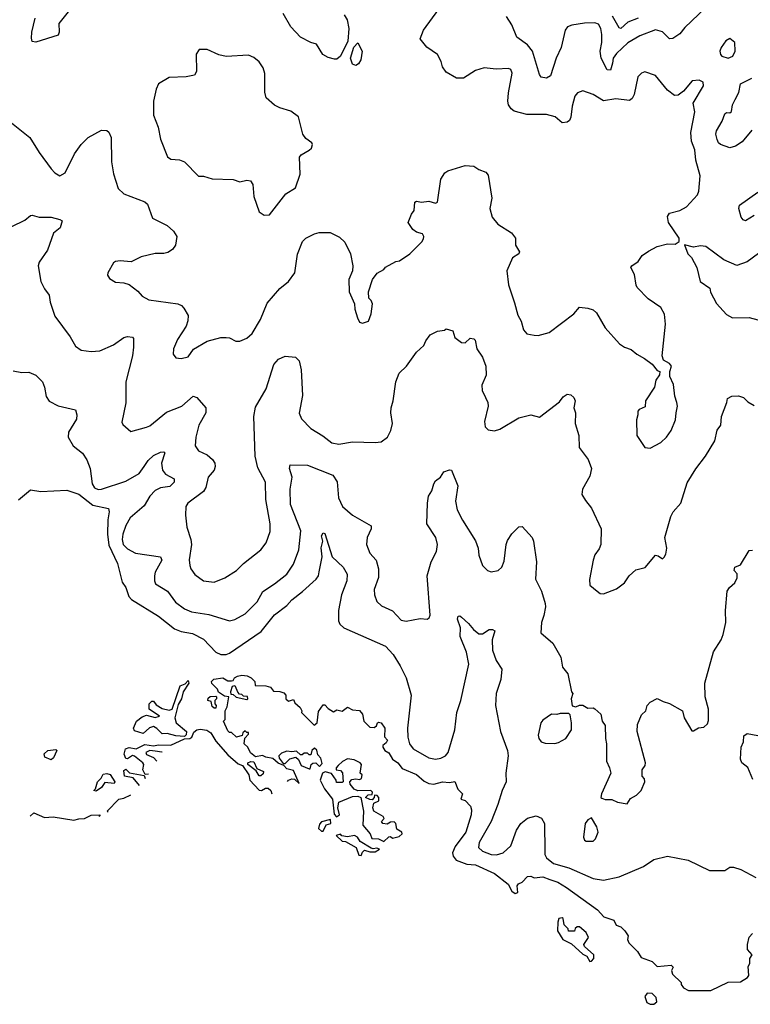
# Model space of a CAD drawing. Extents: x 2199565 to 2323334, y 894172 to 1018966.
# Tile 71 of 256: x 2274393 to 2278613, y 897410 to 903096. Entities that reach past the tile are written whole.
import ezdxf

# ---------------------------------------------------------------- set-up
doc = ezdxf.new("R2010")
doc.units = 0

msp = doc.modelspace()

# ---------------------------------------------------------------- linework, layer by layer
at = {"layer": '0CON10XD'}
for points in [[(2274335, 902508.8), (2274451.4, 902415), (2274505, 902329.2), (2274574, 902235), (2274595, 902211.2), (2274625, 902193.8), (2274655, 902211.2), (2274708.3, 902321.7), (2274747.5, 902375), (2274787.5, 902415), (2274865, 902457.5), (2274895, 902456), (2274906.9, 902446.9), (2274920.6, 902415), (2274922.2, 902275), (2274934.3, 902205.7), (2274961.4, 902121.4), (2274995, 902091.1), (2275116.2, 902045), (2275130.3, 902030.3), (2275159.5, 901949.5), (2275245, 901907.5), (2275280, 901875), (2275300, 901845), (2275293.3, 901795), (2275275, 901770), (2275247.7, 901752.3), (2275225, 901746.2), (2275175, 901745.8), (2275095, 901727.5), (2275037, 901697), (2274973.6, 901703.6), (2274945, 901700), (2274935, 901692.5), (2274902.5, 901635), (2274900.7, 901620.7), (2274910.7, 901600.7), (2274945, 901580), (2274995, 901576), (2275025, 901566.7), (2275075, 901528.8), (2275099.7, 901499.7), (2275138.3, 901478.3), (2275305.5, 901455.5), (2275326.3, 901446.3), (2275341.1, 901431.1), (2275365, 901387.5), (2275363.2, 901356.8), (2275354.3, 901325.7), (2275305, 901250), (2275281.2, 901195), (2275278.8, 901165), (2275295, 901143.3), (2275325, 901138.8), (2275365, 901150), (2275396.1, 901193.9), (2275475, 901240), (2275555, 901260), (2275585, 901261.4), (2275605, 901258.6), (2275640.3, 901240.3), (2275665, 901240), (2275705, 901257.5), (2275735.5, 901284.5), (2275782.5, 901365), (2275821.1, 901458.9), (2275895, 901543.1), (2275946, 901584), (2275981.4, 901635), (2275997.4, 901742.6), (2276025.8, 901815), (2276045, 901834.2), (2276095, 901860), (2276122.7, 901867.3), (2276185, 901868), (2276240.7, 901840.7), (2276271.2, 901811.2), (2276302.5, 901745), (2276317.1, 901675), (2276314, 901645), (2276293.8, 901595), (2276296.2, 901525), (2276326.7, 901455), (2276327.5, 901425), (2276344.1, 901374.1), (2276355, 901350), (2276373, 901343), (2276406.7, 901355), (2276423, 901397), (2276430, 901455), (2276422.5, 901475), (2276408.3, 901488.3), (2276406.7, 901525), (2276430, 901595), (2276457, 901633), (2276495, 901653.3), (2276505, 901666.7), (2276565, 901700), (2276586.2, 901703.8), (2276645.9, 901744.1), (2276715, 901812.5), (2276725, 901830), (2276726.7, 901845), (2276720, 901860), (2276685, 901870), (2276662.5, 901885), (2276636.7, 901925), (2276655, 901972.5), (2276671.2, 901995), (2276675, 902042.5), (2276685, 902048), (2276712.9, 902042.9), (2276755, 902048), (2276795, 902037.5), (2276805, 902042.5), (2276825.8, 902175), (2276848.8, 902211.2), (2276865.9, 902224.1), (2276965, 902254.2), (2277015, 902251.2), (2277045, 902231.2), (2277085.8, 902215.8), (2277098.8, 902198.8), (2277119.2, 902065), (2277107.5, 902005), (2277121.4, 901955), (2277154.6, 901914.6), (2277232.5, 901865), (2277256.7, 901835), (2277256.7, 901795), (2277280, 901755), (2277275, 901743.3), (2277239.5, 901720.5), (2277207.1, 901645), (2277215.8, 901565.8), (2277250.6, 901460.6), (2277269.5, 901389.5), (2277288.8, 901355), (2277303.3, 901305), (2277321.7, 901281.7), (2277365, 901273.8), (2277387.7, 901272.3), (2277451.2, 901288.8), (2277593.4, 901396.6), (2277625, 901435.6), (2277675, 901430), (2277705, 901420), (2277725, 901403.3), (2277775, 901317.5), (2277856.2, 901225), (2277885, 901205.8), (2277925, 901191.2), (2277956.7, 901165), (2278000.5, 901140.5), (2278045, 901107.5), (2278075, 901070), (2278090, 901065), (2278087.5, 901045), (2278067.5, 901015), (2278060, 900975), (2278006.7, 900895), (2278005, 900860), (2277970, 900845), (2277962.5, 900835), (2277963.3, 900815), (2277954.2, 900785), (2277958, 900695), (2278002.5, 900625), (2278035, 900621.2), (2278095, 900654), (2278128.8, 900685), (2278155, 900723.3), (2278180, 900785), (2278184.2, 900825), (2278192, 900865), (2278188.8, 900885), (2278177, 900923), (2278169.3, 900989.3), (2278147.5, 901035), (2278147.5, 901065), (2278156.7, 901095), (2278145, 901110), (2278110.7, 901130.7), (2278103.8, 901155), (2278123, 901337), (2278117.5, 901395), (2278096, 901435), (2278022, 901485), (2277959.3, 901549.3), (2277952.5, 901562.5), (2277944, 901625), (2277923.3, 901665), (2277927.5, 901675), (2277965, 901700), (2277988.8, 901735), (2278025, 901760), (2278074.3, 901785.7), (2278135, 901801.2), (2278179.3, 901800.7), (2278202.5, 901815), (2278202.5, 901835), (2278139.4, 901925), (2278135, 901960), (2278145, 901978), (2278205.5, 901994.5), (2278243.8, 902015), (2278308.1, 902085), (2278315.6, 902105.6), (2278322, 902195), (2278298.5, 902285), (2278291.3, 902345), (2278273.2, 902395), (2278268.7, 902445), (2278291.8, 902565), (2278282.5, 902615), (2278342.5, 902715), (2278340, 902735), (2278317.5, 902747.5), (2278277.3, 902742.7), (2278225.8, 902684.2), (2278195, 902661.2), (2278175, 902658.8), (2278135, 902690), (2278065, 902774), (2278004.1, 902795.9), (2277983.2, 902786.8), (2277963.2, 902766.8), (2277941.1, 902665), (2277929.7, 902640.3), (2277915, 902628.9), (2277835, 902638.5), (2277765, 902628.5), (2277705, 902664.4), (2277645, 902685.8), (2277615, 902674.3), (2277598.1, 902655), (2277583, 902597), (2277576.1, 902533.9), (2277568.1, 902515), (2277555, 902503.5), (2277525, 902501.1), (2277485, 902535.5), (2277435, 902549.5), (2277321.5, 902548.5), (2277248.1, 902568.1), (2277230.5, 902580.5), (2277216.5, 902605), (2277211.5, 902625), (2277215.4, 902674.6), (2277237.3, 902787.3), (2277228.8, 902808.8), (2277215, 902813.8), (2277145, 902810), (2277075, 902818), (2277025, 902802), (2276955, 902758.8), (2276915, 902758.8), (2276855, 902793.8), (2276835, 902823.3), (2276827.1, 902855), (2276805.8, 902895), (2276745, 902938), (2276706, 902985), (2276725.8, 903035), (2276813.7, 903156.3)], [(2274679.6, 903150.4), (2274617.9, 903075), (2274621.5, 903025), (2274615, 903006), (2274485, 902965.6), (2274465, 902971.2), (2274460.4, 902990.4), (2274462.2, 903025), (2274481.1, 903105)], [(2278354.6, 903165.4), (2278235, 903051.4), (2278204.5, 903015), (2278165, 902986.9), (2278145, 902986.5), (2278105, 903025.5), (2278065, 903038.2), (2277975, 903003.3), (2277905, 902962.8), (2277839.2, 902900.8), (2277821.2, 902875), (2277816.2, 902845), (2277805, 902805.7), (2277785, 902806.7), (2277750.5, 902875), (2277744.8, 902915), (2277755.3, 902965), (2277755, 903010), (2277750, 903045), (2277735, 903071.1), (2277715, 903077.8), (2277655, 903076.5), (2277582.5, 903065), (2277556, 903055), (2277543.3, 903035), (2277520, 902935), (2277491.5, 902875), (2277458.3, 902771.7), (2277435, 902758), (2277405, 902764), (2277395, 902780), (2277354.7, 902915), (2277325, 902950.8), (2277264.7, 902994.7), (2277236, 903066), (2277204.4, 903115)], [(2276267.1, 903125), (2276283.1, 903095), (2276294.5, 903044.5), (2276287.8, 902972.2), (2276246.2, 902885), (2276225, 902868), (2276211.7, 902868.3), (2276175, 902877.5), (2276144.4, 902894.4), (2276106.7, 902955), (2276075, 902964.3), (2276015, 902995.7), (2275958.1, 903055), (2275915, 903132.9)], [(2277965, 903106), (2277905, 903081.2), (2277865, 903045.5), (2277855, 903049.5), (2277816.4, 903116.4)], [(2278485, 902874.4), (2278510.8, 902885), (2278525.6, 902915), (2278523.8, 902965), (2278495, 902987.5), (2278471.2, 902975), (2278443.4, 902936.6), (2278435.8, 902915), (2278440, 902895), (2278448.8, 902885), (2278485, 902874.4)], [(2275805, 901966.7), (2275835, 901970), (2275930.3, 902089.7), (2275986.2, 902125), (2276012.5, 902205), (2276008.3, 902301.7), (2276017.5, 902315), (2276065, 902342.5), (2276077.5, 902355), (2276083.3, 902375), (2276080, 902385), (2276045, 902410), (2276027.5, 902435), (2276002.5, 902535), (2275957.9, 902567.9), (2275895, 902587.1), (2275865, 902602.9), (2275815.7, 902645), (2275808.3, 902678.3), (2275808.6, 902785), (2275799.1, 902819.1), (2275775, 902853.8), (2275745, 902878.8), (2275715, 902892), (2275585, 902883.1), (2275543.6, 902893.6), (2275475, 902923.8), (2275430, 902925), (2275412.3, 902897.7), (2275413, 902797), (2275402.5, 902775), (2275355, 902765.5), (2275255, 902762.5), (2275195, 902726), (2275180.8, 902695), (2275165.7, 902625), (2275165.7, 902545.7), (2275192.5, 902475), (2275205.6, 902405.6), (2275246.2, 902305), (2275265, 902290.8), (2275315, 902286.9), (2275345, 902275.6), (2275425, 902192), (2275455, 902192.5), (2275505, 902177.1), (2275625, 902174.2), (2275665, 902160), (2275705, 902168.8), (2275725, 902166.2), (2275738.8, 902145), (2275744.4, 902075), (2275775, 901987.5), (2275805, 901966.7)], [(2276335, 902832.5), (2276315, 902840), (2276303.6, 902873.6), (2276322.3, 902937.7), (2276345, 902962.5), (2276370, 902915), (2276362.5, 902865), (2276349.3, 902840.7), (2276335, 902832.5)], [(2278622.2, 902457.8), (2278565, 902390), (2278526.2, 902365), (2278495, 902356.9), (2278440, 902375), (2278428.6, 902385), (2278420.5, 902405), (2278413.9, 902435), (2278417.1, 902455), (2278449.3, 902510.7), (2278465, 902552.5), (2278475, 902559.5), (2278495, 902558.1), (2278504.5, 902565.5), (2278510.4, 902605), (2278525.6, 902635), (2278546, 902675), (2278555, 902725.6), (2278620.8, 902759.2)], [(2278635, 901964.5), (2278585, 901934.5), (2278570.6, 901940.6), (2278560.6, 901955), (2278546.4, 902006.4), (2278550, 902025), (2278655, 902100)], [(2274347.3, 901902.7), (2274422.4, 901937.6), (2274454.5, 901965.5), (2274465, 901967.5), (2274505, 901956.5), (2274575, 901955.6), (2274625, 901943.3), (2274637.5, 901935), (2274625.6, 901894.4), (2274587.3, 901862.7), (2274552.9, 901765), (2274504.5, 901695.5), (2274498.6, 901675), (2274514, 901585), (2274535, 901542.5), (2274562.5, 901505), (2274569.2, 901465), (2274596, 901385), (2274684, 901265), (2274715, 901210), (2274747.7, 901187.7), (2274805, 901179.2), (2274855, 901183.3), (2274935, 901219.4), (2274995, 901261.4), (2275015, 901267.5), (2275045, 901262.5), (2275050, 901255), (2275050, 901205), (2275044.5, 901155), (2275005.4, 901005), (2275005.5, 900884.5), (2274982.3, 900772.3), (2274988.3, 900758.3), (2275035, 900718.8), (2275125, 900742.9), (2275145, 900751.4), (2275240.5, 900829.5), (2275328.6, 900865), (2275395, 900921.9), (2275415, 900914.3), (2275467.1, 900855), (2275467.8, 900825), (2275428.2, 900755), (2275409.6, 900685), (2275406.4, 900635), (2275425, 900605.6), (2275475, 900583.3), (2275506.9, 900556.9), (2275520, 900535), (2275521.4, 900515), (2275515.8, 900495), (2275481.9, 900455), (2275467.8, 900395), (2275455, 900372), (2275364, 900305), (2275352.5, 900285), (2275350, 900235), (2275358.6, 900165), (2275381.8, 900095), (2275385.4, 900065), (2275372.4, 899977.6), (2275374.4, 899945), (2275380.6, 899925), (2275405, 899892), (2275455, 899855.6), (2275515, 899847.5), (2275577.1, 899872.9), (2275644, 899915), (2275685, 899955.6), (2275785, 900034.2), (2275815.6, 900075), (2275838.7, 900141.3), (2275840, 900185), (2275814.4, 900325), (2275812.5, 900425), (2275767.9, 900507.9), (2275753.3, 900575), (2275745.9, 900805), (2275755, 900858), (2275817.1, 900965), (2275860.8, 901105), (2275886.7, 901135), (2275925, 901154), (2275985, 901148), (2276006.8, 901126.8), (2276018.9, 901075), (2276026.9, 900925), (2276006.2, 900823.8), (2276020.9, 900790.9), (2276074.6, 900734.6), (2276143, 900693), (2276195, 900652.2), (2276235, 900645.5), (2276315, 900659.1), (2276445, 900654.2), (2276481.2, 900658.8), (2276516.7, 900685), (2276536.6, 900723.4), (2276545.6, 900765), (2276535.6, 900825), (2276537.5, 900855), (2276550, 900895), (2276564.6, 901005), (2276584.4, 901055), (2276625.8, 901095), (2276685, 901176.2), (2276726.7, 901215), (2276737.5, 901242.5), (2276763.6, 901276.4), (2276805, 901297.5), (2276847, 901303), (2276855, 901310), (2276895, 901300), (2276905, 901260), (2276945, 901232.5), (2276965, 901230), (2276995, 901256.7), (2277015, 901253.3), (2277023.3, 901245), (2277032.5, 901195), (2277066.4, 901146.4), (2277085.8, 901095), (2277086.6, 901043.4), (2277062.5, 900985), (2277064, 900955), (2277082.9, 900915), (2277096.3, 900886.3), (2277098.9, 900865), (2277077.5, 900775), (2277081.2, 900745), (2277098.3, 900728.3), (2277135, 900721.2), (2277165, 900731.2), (2277275, 900797.1), (2277345, 900813.8), (2277395, 900800), (2277510.5, 900889.5), (2277532.3, 900917.7), (2277555, 900933.3), (2277575, 900930), (2277593.6, 900913.6), (2277600, 900895), (2277593.8, 900855), (2277602, 900825), (2277601.4, 900765), (2277621.9, 900695), (2277623.3, 900625), (2277676.2, 900556.2), (2277694.4, 900505), (2277685, 900460), (2277642.5, 900385), (2277640, 900355), (2277659.7, 900319.7), (2277696, 900275), (2277751.2, 900155), (2277748.8, 900065), (2277739.7, 900040.3), (2277714.4, 900005.6), (2277704.3, 899975.7), (2277683.9, 899863.9), (2277685, 899830), (2277727.5, 899795)], [(2278725, 901793.3), (2278595, 901696.9), (2278535, 901677.3), (2278458.8, 901708.8), (2278355, 901785.8), (2278325, 901790), (2278285, 901783.3), (2278233.3, 901796.7), (2278251.2, 901745), (2278272.3, 901722.3), (2278303.8, 901665), (2278323.8, 901585), (2278378.8, 901545), (2278383, 901523), (2278417.7, 901457.7), (2278474.4, 901394.4), (2278510, 901375), (2278605, 901376), (2278685, 901355.8)], [(2274355, 901069.2), (2274405, 901058), (2274445, 901061.2), (2274485, 901044), (2274524.4, 901005), (2274536.2, 900975), (2274545, 900920), (2274563.6, 900893.6), (2274615, 900866.9), (2274714, 900844), (2274722.5, 900815), (2274721.2, 900788.8), (2274674.2, 900715), (2274672, 900685), (2274701.4, 900635), (2274755, 900592.5), (2274780, 900555), (2274799.5, 900505), (2274811.8, 900415), (2274825, 900391.9), (2274845, 900382.9), (2274865, 900384.6), (2275005, 900431.6), (2275082.7, 900475), (2275112.4, 900515), (2275135, 900550.9), (2275165, 900578.8), (2275205, 900598.5), (2275225, 900601.2), (2275230, 900595), (2275211.8, 900535), (2275217.3, 900495), (2275235, 900471.5), (2275284.3, 900445), (2275285.6, 900425), (2275259, 900401), (2275205, 900392.9), (2275175, 900376.7), (2275145, 900345.5), (2275110.7, 900289.3), (2275031.2, 900218.8), (2275005.4, 900175), (2274988.8, 900125), (2274984.8, 900095), (2274991.1, 900065), (2275015, 900040.4), (2275061.2, 900015), (2275205.8, 899995), (2275212.7, 899975), (2275175.4, 899905), (2275171.2, 899885), (2275171.1, 899855), (2275177.6, 899837.6), (2275246.7, 899796.7), (2275293, 899733), (2275345, 899693.6), (2275385, 899676.4), (2275485, 899660.4), (2275605, 899624.5), (2275635, 899632.5), (2275694.1, 899665.9), (2275763.6, 899735), (2275796.6, 899793.4), (2275865, 899838.2), (2275935.3, 899894.7), (2275975, 899951.4), (2276004.7, 900035), (2276016.3, 900145), (2275957.4, 900297.4), (2275955.5, 900385), (2275965.7, 900454.3), (2275951.4, 900505), (2275954.2, 900525.8), (2276055, 900524.5), (2276201.2, 900465), (2276227, 900427), (2276234.5, 900335), (2276256.7, 900285), (2276315.6, 900235), (2276422.5, 900172.5), (2276422.5, 900155), (2276399.5, 900105), (2276395.6, 900065), (2276414.4, 900015), (2276452.2, 899975), (2276465.9, 899924.1), (2276465.7, 899875), (2276440.5, 899805), (2276442.2, 899775), (2276455.5, 899735.5), (2276482.1, 899712.1), (2276545, 899682.5), (2276595, 899629.2), (2276625, 899623.1), (2276705, 899638.6), (2276746.1, 899633.9), (2276758.6, 899641.4), (2276763, 899657), (2276746.3, 899883.7), (2276770, 899965), (2276800, 900025), (2276805.3, 900065), (2276795.9, 900105.9), (2276744.2, 900185), (2276748.1, 900305), (2276754.3, 900345), (2276774, 900375), (2276784.2, 900415.8), (2276795, 900432.5), (2276822.5, 900455), (2276842.5, 900485), (2276875, 900497.5), (2276886.7, 900495), (2276922.9, 900405), (2276908.9, 900315), (2276918.9, 900265), (2276950, 900205), (2277026, 900086), (2277040, 900045), (2277045, 900003.3), (2277065.6, 899945), (2277094, 899915), (2277115, 899907.1), (2277155.4, 899914.6), (2277178, 899935), (2277191.7, 899968.3), (2277201.9, 900065), (2277210.9, 900089.1), (2277235, 900126.7), (2277275, 900167.5), (2277295, 900170), (2277352.5, 900105), (2277360, 900085), (2277377.8, 899965), (2277371.5, 899865), (2277407.1, 899795), (2277426.9, 899725), (2277428.8, 899705), (2277419.1, 899655), (2277405.7, 899615), (2277403.3, 899555), (2277471.2, 899495), (2277518.8, 899415), (2277527.7, 899357.7), (2277558.8, 899318.8), (2277580, 899215), (2277587.5, 899205), (2277577.5, 899175), (2277583, 899133), (2277605, 899127.5), (2277625, 899137.5), (2277645, 899137.5), (2277675, 899120), (2277705, 899122.5), (2277715, 899116.7), (2277750, 899085), (2277756.7, 899045), (2277775, 899020), (2277776.2, 898945), (2277782.5, 898915), (2277781.2, 898815), (2277800, 898775), (2277806.2, 898745), (2277753.3, 898625), (2277750, 898605), (2277755, 898600), (2277775, 898593.3), (2277813, 898593), (2277845, 898576.7), (2277901.7, 898568.3), (2277920.7, 898599.3), (2277955, 898617.5), (2277982.5, 898645), (2278002.5, 898695), (2278001.7, 898711.7), (2277988.3, 898728.3), (2277987.5, 898765), (2278005, 898790), (2278006.7, 898805), (2277958.8, 898985), (2277960, 899025), (2277985, 899082.5), (2278010, 899105), (2278016.7, 899135), (2278034.3, 899155.7), (2278075, 899176.2), (2278109.3, 899159.3), (2278145, 899147.5), (2278220, 899105), (2278230, 899065), (2278275, 898990), (2278285, 898990), (2278313, 899007), (2278345, 899010), (2278365, 899030), (2278371.7, 899048.3), (2278371.4, 899115), (2278351.9, 899185), (2278350.5, 899265), (2278400.6, 899445), (2278444.5, 899515.5), (2278455.6, 899545), (2278470.5, 899615), (2278468.9, 899685), (2278478.8, 899795), (2278492, 899818), (2278522.5, 899845), (2278536.4, 899873.6), (2278536.7, 899896.7), (2278520, 899915), (2278522.5, 899935), (2278555, 899947.5), (2278605, 900031.2), (2278625, 900033.3)], [(2277727.5, 899795), (2277745, 899783.3), (2277765, 899780), (2277839.7, 899810.3), (2277885.7, 899844.3), (2277912.5, 899885), (2277951.2, 899918.8), (2278005, 899932.5), (2278065, 900003.3), (2278080.7, 900000.7), (2278105, 899982.5), (2278115, 899992.5), (2278125, 900010), (2278131.2, 900045), (2278119.2, 900105), (2278153.4, 900226.6), (2278166.4, 900253.6), (2278212, 900305), (2278248.7, 900421.3), (2278297.6, 900502.4), (2278354.6, 900575.4), (2278406.7, 900665), (2278420.8, 900725), (2278442, 900755), (2278446.2, 900805), (2278477.5, 900885), (2278480.7, 900909.3), (2278505, 900922.5), (2278545, 900923.3), (2278573.6, 900913.6), (2278598.8, 900888.8), (2278635, 900868.8)], [(2274386.6, 900323.3), (2274455, 900380.3), (2274515, 900371.3), (2274665, 900379.7), (2274735, 900355.8), (2274815, 900293.4), (2274905, 900273.3), (2274909.4, 900255), (2274901.6, 900208.4), (2274900, 900125), (2274907.9, 900062.1), (2274956.7, 899955), (2274985, 899848.8), (2275006.2, 899816.2), (2275023.1, 899765), (2275037.5, 899747.5), (2275195, 899650.8), (2275287.5, 899577.5), (2275325, 899562.5), (2275391.3, 899551.3), (2275455, 899518.2), (2275525, 899443.3), (2275555, 899430.4), (2275585, 899430.8), (2275605, 899437.9), (2275787.9, 899562.1), (2275865, 899658.9), (2275936.2, 899713.8), (2275963.6, 899746.3), (2276026.6, 899793.4), (2276105.6, 899865), (2276118.9, 899885), (2276122.7, 899907.3), (2276140.4, 899995), (2276134.7, 900045.3), (2276144.2, 900085), (2276136, 900115), (2276145, 900133.3), (2276155, 900128.8), (2276197.5, 899995), (2276260, 899935), (2276283.1, 899895), (2276282.2, 899855), (2276250.9, 899775), (2276233.8, 899685), (2276234.5, 899625), (2276241.1, 899605), (2276264.7, 899584.7), (2276505, 899478.8), (2276549.3, 899429.3), (2276591.1, 899365), (2276624.7, 899295), (2276653.2, 899195), (2276632, 899005), (2276635, 898953.3), (2276644.2, 898914.2), (2276665.2, 898885.2), (2276755, 898832.8), (2276795, 898825.3), (2276825, 898830.8), (2276852.5, 898845), (2276867.2, 898865), (2276906.6, 898995), (2276917.8, 899095), (2276939.8, 899165), (2276986.4, 899375), (2276973.6, 899443.6), (2276936.4, 899535), (2276938, 899585), (2276921.4, 899635), (2276925, 899652.5), (2276935, 899653.8), (2276945, 899646.2), (2276985, 899610), (2277013.7, 899573.7), (2277045, 899550), (2277065, 899548.6), (2277105, 899574.3), (2277124, 899574), (2277136.1, 899566.1), (2277120.6, 899515), (2277122.9, 899455), (2277144.5, 899395), (2277177.1, 899345), (2277172.2, 899285), (2277143.8, 899205), (2277141.2, 899135), (2277169.1, 898985), (2277210.9, 898875), (2277213.3, 898845), (2277200, 898745), (2277201.8, 898695), (2277178.4, 898645), (2277155.2, 898564.8), (2277115.2, 898464.8), (2277046.1, 898345), (2277042.7, 898315), (2277064.8, 898294.8), (2277115, 898276), (2277145.9, 898274.1), (2277185.8, 898284.2), (2277228.5, 898325), (2277262, 898415), (2277287.7, 898455), (2277325, 898484.6), (2277375, 898497.5), (2277406.2, 898485), (2277422.9, 898455), (2277426.2, 898293.8), (2277425.5, 898275), (2277434.6, 898255), (2277475, 898223.4), (2277565, 898197.6), (2277705, 898137.5), (2277765, 898126.5), (2277855, 898146.9), (2277995, 898205.7), (2278055, 898245.7), (2278135, 898266.2), (2278253.2, 898243.2), (2278377.3, 898182.7), (2278465, 898182), (2278495, 898202), (2278515, 898201.9), (2278557.8, 898187.8), (2278645, 898141.5)], [(2275939.5, 898696.3), (2275945, 898703.8), (2275965, 898711.2), (2275979.3, 898709.3), (2276007.5, 898685), (2275975, 898760), (2275935, 898770), (2275918.3, 898788.3), (2275885, 898802.5), (2275855, 898830), (2275815, 898837.5), (2275795, 898847.5), (2275755, 898840), (2275725, 898862.5), (2275710, 898895), (2275690, 898915), (2275692.5, 898947.5), (2275715, 898970), (2275715, 898980), (2275705, 898980), (2275695, 898990), (2275681.7, 898978.3), (2275678.3, 898961.7), (2275645, 898952.5), (2275615, 898980), (2275605, 898980), (2275595, 898990), (2275570, 899045), (2275580, 899055), (2275580, 899105), (2275591.7, 899128.3), (2275600, 899185), (2275575, 899190), (2275541.7, 899211.7), (2275535, 899230), (2275503, 899263), (2275500, 899275), (2275513, 899287), (2275565, 899296), (2275595, 899277.5), (2275615, 899277.5), (2275625, 899280), (2275633.3, 899295), (2275650, 899305), (2275675, 899310), (2275707, 899307), (2275730, 899295), (2275750, 899275), (2275751.7, 899251.7), (2275815, 899250), (2275841.7, 899241.7), (2275858.3, 899218.3), (2275895, 899216.7), (2275918.3, 899208.3), (2275930, 899195), (2275930, 899175), (2275945, 899160), (2275975, 899170), (2275981.7, 899151.7), (2276012.5, 899125), (2276022.5, 899105), (2276020, 899095), (2276093, 899023), (2276110, 899035), (2276118.3, 899101.7), (2276145, 899140), (2276155, 899140), (2276175, 899117.5), (2276205, 899100), (2276225, 899110), (2276255, 899103.3), (2276285, 899126.2), (2276315, 899110), (2276355, 899106.7), (2276373.3, 899085), (2276380, 899045), (2276415, 899010), (2276440.7, 899009.3), (2276452.5, 899017.5), (2276460, 899035), (2276465, 899040), (2276480, 899035), (2276502.5, 899005), (2276500, 898955), (2276516.2, 898935), (2276509.3, 898920.7), (2276490, 898905), (2276490, 898895), (2276502.5, 898875), (2276525, 898862.5), (2276545.7, 898825.7), (2276576.2, 898805), (2276602.5, 898772.5), (2276685, 898736.2), (2276728.3, 898698.3), (2276755, 898686), (2276785, 898682), (2276833.9, 898693.9), (2276875, 898690), (2276905, 898697.5), (2276923, 898653), (2276950, 898625), (2276940, 898595), (2276965, 898587.5), (2276996.2, 898555), (2277002.7, 898532.7), (2276999.5, 898505), (2276970, 898405), (2276908.5, 898321.5), (2276892.2, 898285), (2276895.6, 898265), (2276913, 898243), (2276975, 898218.5), (2277025, 898215.7), (2277135.5, 898165.5), (2277214, 898104), (2277235, 898062.5), (2277255, 898050), (2277270, 898055), (2277266.7, 898095), (2277273.3, 898105), (2277295, 898116), (2277325, 898148), (2277345, 898150), (2277365, 898140), (2277414.6, 898145.4), (2277455, 898130.4), (2277500, 898115), (2277550.6, 898085), (2277730, 897955), (2277765.8, 897915.8), (2277823.3, 897895), (2277837, 897867), (2277865, 897856.7), (2277888, 897835), (2277906.2, 897805), (2277903.9, 897783.9), (2277911.2, 897765), (2277961.2, 897715), (2277981.2, 897681.2), (2278045, 897656.7), (2278075, 897627.5), (2278156.1, 897636.1), (2278167.5, 897625), (2278157.5, 897605), (2278162.5, 897585), (2278212.5, 897535), (2278212.5, 897525), (2278227.5, 897505), (2278255, 897488.8), (2278385, 897490), (2278485, 897538.8), (2278555, 897540), (2278595.9, 897564.1), (2278603.9, 897576.1), (2278600.7, 897629.3), (2278610, 897645), (2278610, 897675), (2278622.5, 897695), (2278596.7, 897726.7), (2278596.2, 897755), (2278605, 897797.5), (2278625, 897818.8)], [(2275345, 898957.5), (2275295, 898960), (2275245, 898973.3), (2275215, 898972.5), (2275185, 899003.3), (2275165, 899013.8), (2275142.7, 899007.3), (2275105, 898973.3), (2275055, 898990), (2275050, 899005), (2275067.5, 899045), (2275099.3, 899070.7), (2275125, 899080), (2275175, 899066.7), (2275200, 899075), (2275140, 899115), (2275140, 899145), (2275155, 899160), (2275165, 899160), (2275180, 899140), (2275215, 899118.8), (2275255, 899108.8), (2275272.5, 899115), (2275320, 899250), (2275348.3, 899261.7), (2275365, 899280), (2275370, 899265), (2275337.5, 899215), (2275326.2, 899175), (2275308.3, 899141.7), (2275288, 899065), (2275296.7, 899035), (2275356.7, 898985), (2275353.6, 898966.4), (2275345, 898957.5)], [(2275705, 899170), (2275710, 899175), (2275708.3, 899188.3), (2275685, 899190), (2275675, 899200), (2275661.7, 899201.7), (2275651.7, 899211.7), (2275640, 899245), (2275635, 899250), (2275620, 899245), (2275610, 899215), (2275611.7, 899201.7), (2275625, 899200), (2275643, 899183), (2275705, 899170)], [(2275525, 899120), (2275515, 899120), (2275505, 899130), (2275498.3, 899158.3), (2275480, 899165), (2275481.7, 899178.3), (2275493, 899187), (2275525, 899190), (2275530, 899185), (2275530, 899175), (2275520, 899165), (2275520, 899145), (2275527.5, 899135), (2275525, 899120)], [(2277484.1, 898915.9), (2277505, 898921.2), (2277547.5, 898945), (2277578.8, 898995), (2277580, 899035), (2277571.7, 899081.7), (2277565, 899090), (2277515, 899090), (2277495, 899083.3), (2277463.6, 899086.4), (2277415, 899051.2), (2277402.5, 899035), (2277388, 898965), (2277392, 898945), (2277405, 898926.7), (2277428.3, 898918.3), (2277484.1, 898915.9)], [(2275136, 898738.8), (2275117, 898737), (2275103.3, 898765), (2275108.8, 898795), (2275103.8, 898805), (2275055, 898843.8), (2275043.9, 898846.1), (2275015, 898827.5), (2275005, 898830), (2274996, 898855), (2275004.4, 898885.6), (2275025, 898894), (2275065, 898885.8), (2275115, 898910), (2275165, 898903.3), (2275195, 898909.2), (2275265, 898907.1), (2275345, 898942.5), (2275375.7, 898944.3), (2275386.7, 898953.3), (2275397.5, 898982.5), (2275415.6, 898994.4), (2275435, 898999.2), (2275473, 898993), (2275496.9, 898976.9), (2275525, 898930), (2275595, 898850.8), (2275655, 898798.8), (2275680, 898790), (2275715.8, 898735.8), (2275722.5, 898705), (2275775, 898646.2), (2275790, 898645), (2275812, 898658), (2275827.7, 898657.7), (2275843.8, 898645), (2275848.4, 898626.4)], [(2278627.4, 898707.4), (2278597.3, 898777.3), (2278563.8, 898805), (2278556.2, 898825), (2278560, 898895), (2278572.5, 898925), (2278575, 898960), (2278595, 898973.3), (2278655, 898962)], [(2276070, 898770), (2276076.7, 898795), (2276085, 898803.3), (2276103.6, 898803.6), (2276125, 898783.3), (2276139.3, 898800.7), (2276131.7, 898831.7), (2276115, 898850), (2276108.3, 898878.3), (2276095, 898890), (2276080, 898875), (2276075, 898850), (2276065, 898850), (2276055, 898860), (2276035, 898860), (2276025, 898850), (2276015, 898850), (2275991.7, 898871.7), (2275965, 898867.5), (2275935, 898872.5), (2275905, 898860), (2275890, 898845), (2275891.7, 898831.7), (2275915, 898800), (2275925, 898800), (2275952.3, 898827.7), (2275986.7, 898836.7), (2276003.8, 898823.8), (2276018.3, 898788.3), (2276065, 898770), (2276070, 898770)], [(2274575, 898822.5), (2274537, 898837), (2274534.1, 898855.9), (2274555, 898876.7), (2274601.7, 898881.7), (2274607.5, 898875), (2274587, 898833), (2274575, 898822.5)], [(2275216.3, 898866), (2275214.2, 898865.8), (2275175, 898872), (2275145, 898876), (2275122, 898865), (2275125, 898852), (2275165.6, 898835.6), (2275185.3, 898814.2)], [(2276495, 898350), (2276525, 898377.5), (2276535, 898380), (2276545, 898370), (2276585, 898380), (2276602.5, 898395), (2276600, 898405), (2276570.6, 898420.6), (2276566, 898455), (2276555, 898463.3), (2276535, 898462.5), (2276515, 898451.2), (2276490, 898455), (2276482.5, 898465), (2276497, 898483), (2276492.5, 898495), (2276438.8, 898525), (2276432.5, 898545), (2276437.5, 898572.5), (2276466.7, 898585), (2276466.7, 898605), (2276456.4, 898616.4), (2276441.7, 898618.3), (2276440, 898605), (2276428.3, 898591.7), (2276415, 898592.5), (2276390, 898605), (2276405, 898620), (2276428.3, 898621.7), (2276430, 898635), (2276420, 898645), (2276345, 898642.5), (2276325, 898652.5), (2276301.7, 898681.7), (2276300, 898695), (2276311.7, 898708.3), (2276335, 898712.5), (2276355, 898707.5), (2276367.5, 898715), (2276370, 898735), (2276360, 898745), (2276367.5, 898795), (2276360, 898805), (2276325, 898822.5), (2276285, 898827.5), (2276257, 898813), (2276231.7, 898788.3), (2276220, 898775), (2276220, 898765), (2276245, 898760), (2276257, 898747), (2276260, 898695), (2276255, 898690), (2276221.7, 898691.7), (2276220, 898705), (2276193, 898743), (2276157.5, 898752.5), (2276142.5, 898745), (2276128.8, 898705), (2276153.8, 898655), (2276200, 898595), (2276208.3, 898508.3), (2276223, 898493), (2276240, 898505), (2276230, 898545), (2276235, 898577.5), (2276315, 898610.8), (2276345, 898611.2), (2276363.6, 898603.6), (2276377.5, 898525), (2276374, 898445), (2276416.5, 898395), (2276426.8, 898366.8), (2276465.5, 898365.5), (2276495, 898350)], [(2275785, 898730), (2275775, 898730), (2275758.3, 898758.3), (2275710, 898795), (2275710, 898805), (2275728.3, 898811.7), (2275745, 898810), (2275761.7, 898771.7), (2275800, 898755), (2275798.3, 898741.7), (2275785, 898730)], [(2274835, 898640), (2274820, 898645), (2274830, 898655), (2274842.5, 898695), (2274863.6, 898716.4), (2274875, 898740), (2274895, 898742.5), (2274915, 898736.7), (2274942.5, 898695), (2274937.5, 898685), (2274885, 898690), (2274865, 898662.5), (2274835, 898640)], [(2275084.6, 898674.5), (2275048.3, 898718.3), (2274997, 898727), (2274995, 898760), (2275005, 898767.5), (2275026.7, 898746.7), (2275111.7, 898731.7), (2275116.8, 898713.6)], [(2274904.5, 898520.3), (2274897.5, 898525), (2274964.5, 898595.5), (2274995, 898601.4), (2275034.5, 898620)], [(2274452.6, 898497.1), (2274475, 898516.2), (2274535, 898489.2), (2274585, 898493.1), (2274705, 898472.5), (2274735, 898481.4), (2274767.5, 898482.5), (2274805, 898502), (2274857.5, 898505), (2274849.1, 898494.9)], [(2277705, 898351.2), (2277718.8, 898365), (2277733.3, 898405), (2277726.2, 898435), (2277695, 898487.5), (2277674.1, 898475.9), (2277658.8, 898455), (2277650, 898375), (2277655, 898357.5), (2277665, 898351.2), (2277705, 898351.2)], [(2276145, 898410), (2276163.3, 898446.7), (2276190, 898455), (2276187, 898477), (2276135, 898463.3), (2276125, 898450), (2276117.5, 898425), (2276135, 898410), (2276145, 898410)], [(2276365, 898270), (2276371.7, 898288.3), (2276385, 898300), (2276415, 898290), (2276445, 898290), (2276470, 898305), (2276455, 898312.5), (2276435, 898307.5), (2276421.7, 898311.7), (2276360, 898350), (2276343.3, 898375), (2276325.7, 898385.7), (2276285, 898376.7), (2276253.8, 898383.8), (2276245, 898392.5), (2276220, 898385), (2276255, 898352), (2276275, 898350), (2276336.4, 898316.4), (2276351.7, 898271.7), (2276365, 898270)], [(2277685, 897656.7), (2277695, 897658.8), (2277709.2, 897675), (2277708.8, 897695), (2277655, 897743.3), (2277651.2, 897755), (2277677.5, 897795), (2277664.5, 897824.5), (2277625, 897857.5), (2277612.5, 897857.5), (2277601.7, 897848.3), (2277597, 897833), (2277563, 897833), (2277560, 897845), (2277538.3, 897868.3), (2277532.5, 897905), (2277525, 897910), (2277507.5, 897905), (2277500, 897885), (2277498.8, 897835), (2277530, 897785), (2277580.2, 897760.2), (2277645, 897700), (2277667.5, 897687.5), (2277685, 897656.7)], [(2278035, 897410), (2278055, 897410.8), (2278072, 897425), (2278068.9, 897448.9), (2278045, 897472.5), (2278016, 897474), (2278004.2, 897455.8), (2278015, 897420), (2278035, 897410)]]:
    msp.add_lwpolyline(points, dxfattribs=at)

doc.saveas('drawing.dxf')
